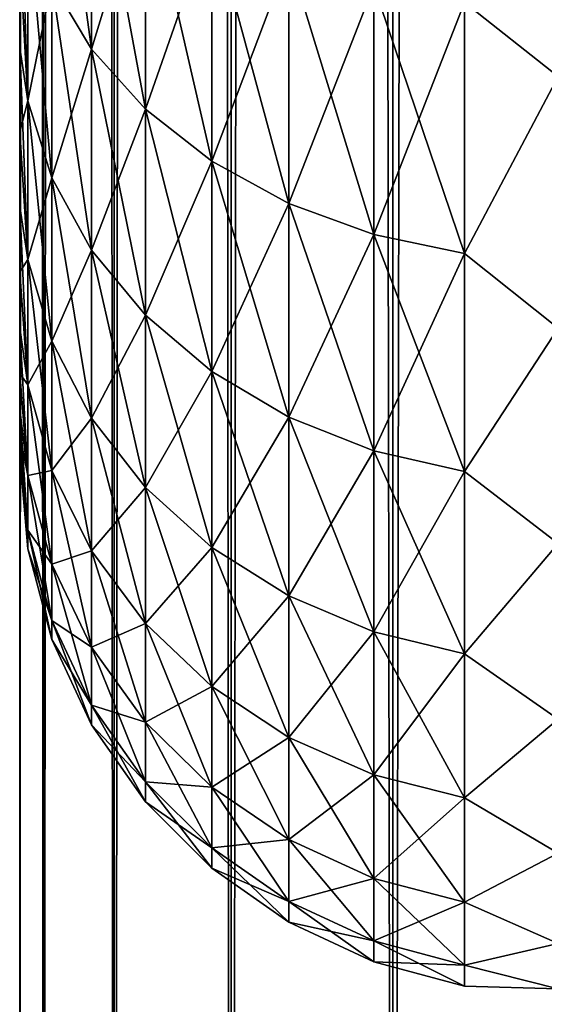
# Model space of a CAD drawing. Extents: x -265 to 265, y 0 to 427.
# Tile 12 of 256: x -265 to -263.05, y 9.96 to 13.62. Entities that reach past the tile are written whole.
import ezdxf

# ---------------------------------------------------------------- set-up
doc = ezdxf.new("R2010")
doc.units = 0
doc.header["$LTSCALE"] = 65.185185
for name, color, linetype in [('26', 7, 'CONTINUOUS'), ('30', 7, 'CONTINUOUS'), ('35', 7, 'CONTINUOUS'), ('36', 7, 'CONTINUOUS')]:
    doc.layers.add(name, color=color, linetype=linetype)

msp = doc.modelspace()

# ---------------------------------------------------------------- linework, layer by layer
at = {"layer": '26', "color": 7, "linetype": 'CONTINUOUS'}
for points in [[(-265, 13.5143, 32.9321), (-265, 13.8587, 33.4647), (-265, 13.5143, 22.0679), (-265, 13.5143, 32.9321)], [(-265, 13.5143, 22.0679), (-265, 13.8587, 33.4647), (-265, 13.8587, 21.5353), (-265, 13.5143, 22.0679)], [(-265, 13.2027, 32.3796), (-265, 13.5143, 32.9321), (-265, 13.2027, 22.6204), (-265, 13.2027, 32.3796)], [(-265, 13.2027, 22.6204), (-265, 13.5143, 32.9321), (-265, 13.5143, 22.0679), (-265, 13.2027, 22.6204)], [(-265, 12.9251, 31.8094), (-265, 13.2027, 32.3796), (-265, 12.9251, 23.1906), (-265, 12.9251, 31.8094)], [(-265, 12.9251, 23.1906), (-265, 13.2027, 32.3796), (-265, 13.2027, 22.6204), (-265, 12.9251, 23.1906)], [(-265, 12.6823, 31.2234), (-265, 12.9251, 31.8094), (-265, 12.6823, 23.7766), (-265, 12.6823, 31.2234)], [(-265, 12.6823, 23.7766), (-265, 12.9251, 31.8094), (-265, 12.9251, 23.1906), (-265, 12.6823, 23.7766)], [(-265, 12.4754, 30.6238), (-265, 12.6823, 31.2234), (-265, 12.4754, 24.3762), (-265, 12.4754, 30.6238)], [(-265, 12.4754, 24.3762), (-265, 12.6823, 31.2234), (-265, 12.6823, 23.7766), (-265, 12.4754, 24.3762)], [(-265, 12.3051, 30.0128), (-265, 12.4754, 30.6238), (-265, 12.3051, 24.9872), (-265, 12.3051, 30.0128)], [(-265, 12.3051, 24.9872), (-265, 12.4754, 30.6238), (-265, 12.4754, 24.3762), (-265, 12.3051, 24.9872)], [(-265, 12.172, 29.3927), (-265, 12.3051, 30.0128), (-265, 12.172, 25.6073), (-265, 12.172, 29.3927)], [(-265, 12.172, 25.6073), (-265, 12.3051, 30.0128), (-265, 12.3051, 24.9872), (-265, 12.172, 25.6073)], [(-265, 12.0766, 28.7656), (-265, 12.172, 29.3927), (-265, 12.0766, 26.2344), (-265, 12.0766, 28.7656)], [(-265, 12.0766, 26.2344), (-265, 12.172, 29.3927), (-265, 12.172, 25.6073), (-265, 12.0766, 26.2344)], [(-265, 12.0192, 28.134), (-265, 12.0766, 28.7656), (-265, 12.0192, 26.866), (-265, 12.0192, 28.134)], [(-265, 12.0192, 26.866), (-265, 12.0766, 28.7656), (-265, 12.0766, 26.2344), (-265, 12.0192, 26.866)], [(-265, 12, 27.5), (-265, 12.0192, 28.134), (-265, 12.0192, 26.866), (-265, 12, 27.5)]]:
    msp.add_3dface(points, dxfattribs=at)
at = {"layer": '30', "color": 7, "linetype": 'CONTINUOUS'}
for points in [[(-264.8801, 13.7575, 20.5281), (-264.8801, 14.5931, 19.5931), (-264.7329, 13.5101, 20.3308), (-264.8801, 13.7575, 20.5281)], [(-264.7329, 13.5101, 20.3308), (-264.8801, 14.5931, 19.5931), (-264.7329, 14.3693, 19.3693), (-264.7329, 13.5101, 20.3308)], [(-263, 14.4652, 17.9244), (-263, 13.4078, 18.922), (-263.3473, 13.6827, 18.6827), (-263, 14.4652, 17.9244)], [(-263, 13.4078, 36.078), (-263, 14.4652, 37.0756), (-263.3473, 13.6827, 36.3173), (-263, 13.4078, 36.078)], [(-264.7329, 14.3693, 35.6307), (-264.8801, 13.7575, 34.4719), (-264.7329, 13.5101, 34.6692), (-264.7329, 14.3693, 35.6307)], [(-264.7329, 14.3693, 35.6307), (-264.7329, 13.5101, 34.6692), (-264.533, 14.1671, 35.8329), (-264.7329, 14.3693, 35.6307)], [(-264.7329, 13.5101, 20.3308), (-264.7329, 14.3693, 19.3693), (-264.533, 13.2865, 20.1525), (-264.7329, 13.5101, 20.3308)], [(-264.533, 13.2865, 20.1525), (-264.7329, 14.3693, 19.3693), (-264.533, 14.1671, 19.1671), (-264.533, 13.2865, 20.1525)], [(-265, 13.8587, 21.5353), (-265, 14.2346, 21.0244), (-264.97, 13.3174, 21.7302), (-265, 13.8587, 21.5353)], [(-264.97, 13.3174, 21.7302), (-265, 14.2346, 21.0244), (-264.97, 14.0211, 20.7383), (-264.97, 13.3174, 21.7302)], [(-264.533, 14.1671, 35.8329), (-264.7329, 13.5101, 34.6692), (-264.533, 13.2865, 34.8475), (-264.533, 14.1671, 35.8329)], [(-264.533, 14.1671, 35.8329), (-264.533, 13.2865, 34.8475), (-264.2864, 13.9925, 36.0075), (-264.533, 14.1671, 35.8329)], [(-264.533, 13.2865, 20.1525), (-264.533, 14.1671, 19.1671), (-264.2864, 13.0935, 19.9985), (-264.533, 13.2865, 20.1525)], [(-264.2864, 13.0935, 19.9985), (-264.533, 14.1671, 19.1671), (-264.2864, 13.9925, 18.9925), (-264.2864, 13.0935, 19.9985)], [(-264.97, 14.0211, 34.2617), (-265, 13.8587, 33.4647), (-264.97, 13.3174, 33.2698), (-264.97, 14.0211, 34.2617)], [(-264.97, 14.0211, 34.2617), (-264.97, 13.3174, 33.2698), (-264.8801, 13.7575, 34.4719), (-264.97, 14.0211, 34.2617)], [(-264.97, 13.3174, 21.7302), (-264.97, 14.0211, 20.7383), (-264.8801, 13.0319, 21.5508), (-264.97, 13.3174, 21.7302)], [(-264.8801, 13.0319, 21.5508), (-264.97, 14.0211, 20.7383), (-264.8801, 13.7575, 20.5281), (-264.8801, 13.0319, 21.5508)], [(-264.2864, 13.9925, 36.0075), (-264.533, 13.2865, 34.8475), (-264.2864, 13.0935, 35.0015), (-264.2864, 13.9925, 36.0075)], [(-264.2864, 13.9925, 36.0075), (-264.2864, 13.0935, 35.0015), (-264.0006, 13.8509, 36.1491), (-264.2864, 13.9925, 36.0075)], [(-264.2864, 13.0935, 19.9985), (-264.2864, 13.9925, 18.9925), (-264.0006, 12.9369, 19.8737), (-264.2864, 13.0935, 19.9985)], [(-264.0006, 12.9369, 19.8737), (-264.2864, 13.9925, 18.9925), (-264.0006, 13.8509, 18.8509), (-264.0006, 12.9369, 19.8737)], [(-265, 13.8587, 33.4647), (-265, 13.5143, 32.9321), (-264.97, 13.3174, 33.2698), (-265, 13.8587, 33.4647)], [(-265, 13.5143, 22.0679), (-265, 13.8587, 21.5353), (-264.97, 13.3174, 21.7302), (-265, 13.5143, 22.0679)], [(-264.0006, 13.8509, 36.1491), (-264.2864, 13.0935, 35.0015), (-264.0006, 12.9369, 35.1263), (-264.0006, 13.8509, 36.1491)], [(-264.0006, 13.8509, 36.1491), (-264.0006, 12.9369, 35.1263), (-263.6844, 13.7465, 36.2535), (-264.0006, 13.8509, 36.1491)], [(-264.0006, 12.9369, 19.8737), (-264.0006, 13.8509, 18.8509), (-263.6844, 12.8215, 19.7817), (-264.0006, 12.9369, 19.8737)], [(-263.6844, 12.8215, 19.7817), (-264.0006, 13.8509, 18.8509), (-263.6844, 13.7465, 18.7465), (-263.6844, 12.8215, 19.7817)], [(-264.8801, 13.7575, 34.4719), (-264.97, 13.3174, 33.2698), (-264.8801, 13.0319, 33.4492), (-264.8801, 13.7575, 34.4719)], [(-264.8801, 13.7575, 34.4719), (-264.8801, 13.0319, 33.4492), (-264.7329, 13.5101, 34.6692), (-264.8801, 13.7575, 34.4719)], [(-264.8801, 13.0319, 21.5508), (-264.8801, 13.7575, 20.5281), (-264.7329, 12.764, 21.3824), (-264.8801, 13.0319, 21.5508)], [(-264.7329, 12.764, 21.3824), (-264.8801, 13.7575, 20.5281), (-264.7329, 13.5101, 20.3308), (-264.7329, 12.764, 21.3824)], [(-263.6844, 13.7465, 36.2535), (-264.0006, 12.9369, 35.1263), (-263.6844, 12.8215, 35.2183), (-263.6844, 13.7465, 36.2535)], [(-263.6844, 13.7465, 36.2535), (-263.6844, 12.8215, 35.2183), (-263.3473, 13.6827, 36.3173), (-263.6844, 13.7465, 36.2535)], [(-263.6844, 12.8215, 19.7817), (-263.6844, 13.7465, 18.7465), (-263.3473, 12.7509, 19.7253), (-263.6844, 12.8215, 19.7817)], [(-263.3473, 12.7509, 19.7253), (-263.6844, 13.7465, 18.7465), (-263.3473, 13.6827, 18.6827), (-263.3473, 12.7509, 19.7253)], [(-263.3473, 13.6827, 36.3173), (-263.6844, 12.8215, 35.2183), (-263.3473, 12.7509, 35.2747), (-263.3473, 13.6827, 36.3173)], [(-263, 13.4078, 18.922), (-263.3473, 12.7509, 19.7253), (-263.3473, 13.6827, 18.6827), (-263, 13.4078, 18.922)], [(-263, 13.4078, 36.078), (-263.3473, 13.6827, 36.3173), (-263.3473, 12.7509, 35.2747), (-263, 13.4078, 36.078)], [(-265, 13.5143, 32.9321), (-265, 13.2027, 32.3796), (-264.97, 13.3174, 33.2698), (-265, 13.5143, 32.9321)], [(-265, 13.2027, 22.6204), (-265, 13.5143, 22.0679), (-264.97, 12.7291, 22.7946), (-265, 13.2027, 22.6204)], [(-264.97, 12.7291, 22.7946), (-265, 13.5143, 22.0679), (-264.97, 13.3174, 21.7302), (-264.97, 12.7291, 22.7946)], [(-264.7329, 13.5101, 34.6692), (-264.8801, 13.0319, 33.4492), (-264.7329, 12.764, 33.6176), (-264.7329, 13.5101, 34.6692)], [(-264.7329, 13.5101, 34.6692), (-264.7329, 12.764, 33.6176), (-264.533, 13.2865, 34.8475), (-264.7329, 13.5101, 34.6692)], [(-264.7329, 12.764, 21.3824), (-264.7329, 13.5101, 20.3308), (-264.533, 12.5218, 21.2303), (-264.7329, 12.764, 21.3824)], [(-264.533, 12.5218, 21.2303), (-264.7329, 13.5101, 20.3308), (-264.533, 13.2865, 20.1525), (-264.533, 12.5218, 21.2303)], [(-263, 13.4078, 18.922), (-263, 12.4735, 20.0355), (-263.3473, 12.7509, 19.7253), (-263, 13.4078, 18.922)], [(-263, 12.4735, 34.9645), (-263, 13.4078, 36.078), (-263.3473, 12.7509, 35.2747), (-263, 12.4735, 34.9645)], [(-264.97, 13.3174, 33.2698), (-265, 13.2027, 32.3796), (-264.97, 12.7291, 32.2054), (-264.97, 13.3174, 33.2698)], [(-264.97, 13.3174, 33.2698), (-264.97, 12.7291, 32.2054), (-264.8801, 13.0319, 33.4492), (-264.97, 13.3174, 33.2698)], [(-264.97, 12.7291, 22.7946), (-264.97, 13.3174, 21.7302), (-264.8801, 12.4253, 22.6483), (-264.97, 12.7291, 22.7946)], [(-264.8801, 12.4253, 22.6483), (-264.97, 13.3174, 21.7302), (-264.8801, 13.0319, 21.5508), (-264.8801, 12.4253, 22.6483)], [(-264.533, 13.2865, 34.8475), (-264.7329, 12.764, 33.6176), (-264.533, 12.5218, 33.7697), (-264.533, 13.2865, 34.8475)], [(-264.533, 13.2865, 34.8475), (-264.533, 12.5218, 33.7697), (-264.2864, 13.0935, 35.0015), (-264.533, 13.2865, 34.8475)], [(-264.533, 12.5218, 21.2303), (-264.533, 13.2865, 20.1525), (-264.2864, 12.3127, 21.0989), (-264.533, 12.5218, 21.2303)], [(-264.2864, 12.3127, 21.0989), (-264.533, 13.2865, 20.1525), (-264.2864, 13.0935, 19.9985), (-264.2864, 12.3127, 21.0989)], [(-265, 13.2027, 32.3796), (-265, 12.9251, 31.8094), (-264.97, 12.7291, 32.2054), (-265, 13.2027, 32.3796)], [(-265, 12.9251, 23.1906), (-265, 13.2027, 22.6204), (-264.97, 12.7291, 22.7946), (-265, 12.9251, 23.1906)], [(-264.2864, 13.0935, 35.0015), (-264.533, 12.5218, 33.7697), (-264.2864, 12.3127, 33.9011), (-264.2864, 13.0935, 35.0015)], [(-264.2864, 13.0935, 35.0015), (-264.2864, 12.3127, 33.9011), (-264.0006, 12.9369, 35.1263), (-264.2864, 13.0935, 35.0015)], [(-264.2864, 12.3127, 21.0989), (-264.2864, 13.0935, 19.9985), (-264.0006, 12.1431, 20.9923), (-264.2864, 12.3127, 21.0989)], [(-264.0006, 12.1431, 20.9923), (-264.2864, 13.0935, 19.9985), (-264.0006, 12.9369, 19.8737), (-264.0006, 12.1431, 20.9923)], [(-264.8801, 13.0319, 33.4492), (-264.97, 12.7291, 32.2054), (-264.8801, 12.4253, 32.3517), (-264.8801, 13.0319, 33.4492)], [(-264.8801, 13.0319, 33.4492), (-264.8801, 12.4253, 32.3517), (-264.7329, 12.764, 33.6176), (-264.8801, 13.0319, 33.4492)], [(-264.8801, 12.4253, 22.6483), (-264.8801, 13.0319, 21.5508), (-264.7329, 12.1402, 22.511), (-264.8801, 12.4253, 22.6483)], [(-264.7329, 12.1402, 22.511), (-264.8801, 13.0319, 21.5508), (-264.7329, 12.764, 21.3824), (-264.7329, 12.1402, 22.511)], [(-265, 12.9251, 31.8094), (-265, 12.6823, 31.2234), (-264.97, 12.7291, 32.2054), (-265, 12.9251, 31.8094)], [(-265, 12.6823, 23.7766), (-265, 12.9251, 23.1906), (-264.97, 12.2637, 23.9182), (-265, 12.6823, 23.7766)], [(-264.97, 12.2637, 23.9182), (-265, 12.9251, 23.1906), (-264.97, 12.7291, 22.7946), (-264.97, 12.2637, 23.9182)], [(-264.0006, 12.9369, 35.1263), (-264.2864, 12.3127, 33.9011), (-264.0006, 12.1431, 34.0077), (-264.0006, 12.9369, 35.1263)], [(-264.0006, 12.9369, 35.1263), (-264.0006, 12.1431, 34.0077), (-263.6844, 12.8215, 35.2183), (-264.0006, 12.9369, 35.1263)], [(-264.0006, 12.1431, 20.9923), (-264.0006, 12.9369, 19.8737), (-263.6844, 12.0182, 20.9138), (-264.0006, 12.1431, 20.9923)], [(-263.6844, 12.0182, 20.9138), (-264.0006, 12.9369, 19.8737), (-263.6844, 12.8215, 19.7817), (-263.6844, 12.0182, 20.9138)], [(-263.6844, 12.8215, 35.2183), (-264.0006, 12.1431, 34.0077), (-263.6844, 12.0182, 34.0862), (-263.6844, 12.8215, 35.2183)], [(-263.6844, 12.8215, 35.2183), (-263.6844, 12.0182, 34.0862), (-263.3473, 12.7509, 35.2747), (-263.6844, 12.8215, 35.2183)], [(-263.6844, 12.0182, 20.9138), (-263.6844, 12.8215, 19.7817), (-263.3473, 11.9417, 20.8658), (-263.6844, 12.0182, 20.9138)], [(-263.3473, 11.9417, 20.8658), (-263.6844, 12.8215, 19.7817), (-263.3473, 12.7509, 19.7253), (-263.3473, 11.9417, 20.8658)], [(-264.7329, 12.764, 33.6176), (-264.8801, 12.4253, 32.3517), (-264.7329, 12.1402, 32.489), (-264.7329, 12.764, 33.6176)], [(-264.7329, 12.764, 33.6176), (-264.7329, 12.1402, 32.489), (-264.533, 12.5218, 33.7697), (-264.7329, 12.764, 33.6176)], [(-264.7329, 12.1402, 22.511), (-264.7329, 12.764, 21.3824), (-264.533, 11.8825, 22.3869), (-264.7329, 12.1402, 22.511)], [(-264.533, 11.8825, 22.3869), (-264.7329, 12.764, 21.3824), (-264.533, 12.5218, 21.2303), (-264.533, 11.8825, 22.3869)], [(-264.97, 12.7291, 32.2054), (-265, 12.6823, 31.2234), (-264.97, 12.2637, 31.0818), (-264.97, 12.7291, 32.2054)], [(-264.97, 12.7291, 32.2054), (-264.97, 12.2637, 31.0818), (-264.8801, 12.4253, 32.3517), (-264.97, 12.7291, 32.2054)], [(-264.97, 12.2637, 23.9182), (-264.97, 12.7291, 22.7946), (-264.8801, 11.9454, 23.8068), (-264.97, 12.2637, 23.9182)], [(-264.8801, 11.9454, 23.8068), (-264.97, 12.7291, 22.7946), (-264.8801, 12.4253, 22.6483), (-264.8801, 11.9454, 23.8068)], [(-263.3473, 12.7509, 35.2747), (-263.6844, 12.0182, 34.0862), (-263.3473, 11.9417, 34.1342), (-263.3473, 12.7509, 35.2747)], [(-263, 12.4735, 20.0355), (-263.3473, 11.9417, 20.8658), (-263.3473, 12.7509, 19.7253), (-263, 12.4735, 20.0355)], [(-263, 12.4735, 34.9645), (-263.3473, 12.7509, 35.2747), (-263.3473, 11.9417, 34.1342), (-263, 12.4735, 34.9645)], [(-265, 12.6823, 31.2234), (-265, 12.4754, 30.6238), (-264.97, 12.2637, 31.0818), (-265, 12.6823, 31.2234)], [(-265, 12.4754, 24.3762), (-265, 12.6823, 23.7766), (-264.97, 12.2637, 23.9182), (-265, 12.4754, 24.3762)], [(-264.533, 12.5218, 33.7697), (-264.7329, 12.1402, 32.489), (-264.533, 11.8825, 32.6131), (-264.533, 12.5218, 33.7697)], [(-264.533, 12.5218, 33.7697), (-264.533, 11.8825, 32.6131), (-264.2864, 12.3127, 33.9011), (-264.533, 12.5218, 33.7697)], [(-264.533, 11.8825, 22.3869), (-264.533, 12.5218, 21.2303), (-264.2864, 11.6601, 22.2798), (-264.533, 11.8825, 22.3869)], [(-264.2864, 11.6601, 22.2798), (-264.533, 12.5218, 21.2303), (-264.2864, 12.3127, 21.0989), (-264.2864, 11.6601, 22.2798)], [(-265, 12.4754, 30.6238), (-265, 12.3051, 30.0128), (-264.97, 12.2637, 31.0818), (-265, 12.4754, 30.6238)], [(-265, 12.3051, 24.9872), (-265, 12.4754, 24.3762), (-264.97, 11.927, 25.0868), (-265, 12.3051, 24.9872)], [(-264.97, 11.927, 25.0868), (-265, 12.4754, 24.3762), (-264.97, 12.2637, 23.9182), (-264.97, 11.927, 25.0868)], [(-263, 12.4735, 20.0355), (-263, 11.6747, 21.25), (-263.3473, 11.9417, 20.8658), (-263, 12.4735, 20.0355)], [(-263, 11.6747, 33.75), (-263, 12.4735, 34.9645), (-263.3473, 11.9417, 34.1342), (-263, 11.6747, 33.75)], [(-264.8801, 12.4253, 32.3517), (-264.97, 12.2637, 31.0818), (-264.8801, 11.9454, 31.1932), (-264.8801, 12.4253, 32.3517)], [(-264.8801, 12.4253, 32.3517), (-264.8801, 11.9454, 31.1932), (-264.7329, 12.1402, 32.489), (-264.8801, 12.4253, 32.3517)], [(-264.8801, 11.9454, 23.8068), (-264.8801, 12.4253, 22.6483), (-264.7329, 11.6468, 23.7023), (-264.8801, 11.9454, 23.8068)], [(-264.7329, 11.6468, 23.7023), (-264.8801, 12.4253, 22.6483), (-264.7329, 12.1402, 22.511), (-264.7329, 11.6468, 23.7023)], [(-265, 12.3051, 30.0128), (-265, 12.172, 29.3927), (-264.97, 11.927, 29.9132), (-265, 12.3051, 30.0128)], [(-264.97, 12.2637, 31.0818), (-265, 12.3051, 30.0128), (-264.97, 11.927, 29.9132), (-264.97, 12.2637, 31.0818)], [(-265, 12.172, 25.6073), (-265, 12.3051, 24.9872), (-264.97, 11.927, 25.0868), (-265, 12.172, 25.6073)], [(-264.2864, 12.3127, 33.9011), (-264.533, 11.8825, 32.6131), (-264.2864, 11.6601, 32.7202), (-264.2864, 12.3127, 33.9011)], [(-264.2864, 12.3127, 33.9011), (-264.2864, 11.6601, 32.7202), (-264.0006, 12.1431, 34.0077), (-264.2864, 12.3127, 33.9011)], [(-264.2864, 11.6601, 22.2798), (-264.2864, 12.3127, 21.0989), (-264.0006, 11.4796, 22.1929), (-264.2864, 11.6601, 22.2798)], [(-264.0006, 11.4796, 22.1929), (-264.2864, 12.3127, 21.0989), (-264.0006, 12.1431, 20.9923), (-264.0006, 11.4796, 22.1929)], [(-264.97, 12.2637, 31.0818), (-264.97, 11.927, 29.9132), (-264.8801, 11.9454, 31.1932), (-264.97, 12.2637, 31.0818)], [(-264.97, 11.927, 25.0868), (-264.97, 12.2637, 23.9182), (-264.8801, 11.5983, 25.0118), (-264.97, 11.927, 25.0868)], [(-264.8801, 11.5983, 25.0118), (-264.97, 12.2637, 23.9182), (-264.8801, 11.9454, 23.8068), (-264.8801, 11.5983, 25.0118)], [(-265, 12.172, 29.3927), (-265, 12.0766, 28.7656), (-264.97, 11.927, 29.9132), (-265, 12.172, 29.3927)], [(-265, 12.0766, 26.2344), (-265, 12.172, 25.6073), (-264.97, 11.7233, 26.2858), (-265, 12.0766, 26.2344)], [(-264.97, 11.7233, 26.2858), (-265, 12.172, 25.6073), (-264.97, 11.927, 25.0868), (-264.97, 11.7233, 26.2858)], [(-264.7329, 12.1402, 32.489), (-264.8801, 11.9454, 31.1932), (-264.7329, 11.6468, 31.2977), (-264.7329, 12.1402, 32.489)], [(-264.7329, 12.1402, 32.489), (-264.7329, 11.6468, 31.2977), (-264.533, 11.8825, 32.6131), (-264.7329, 12.1402, 32.489)], [(-264.7329, 11.6468, 23.7023), (-264.7329, 12.1402, 22.511), (-264.533, 11.3768, 23.6078), (-264.7329, 11.6468, 23.7023)], [(-264.533, 11.3768, 23.6078), (-264.7329, 12.1402, 22.511), (-264.533, 11.8825, 22.3869), (-264.533, 11.3768, 23.6078)], [(-264.0006, 12.1431, 34.0077), (-264.2864, 11.6601, 32.7202), (-264.0006, 11.4796, 32.8071), (-264.0006, 12.1431, 34.0077)], [(-264.0006, 12.1431, 34.0077), (-264.0006, 11.4796, 32.8071), (-263.6844, 12.0182, 34.0862), (-264.0006, 12.1431, 34.0077)], [(-264.0006, 11.4796, 22.1929), (-264.0006, 12.1431, 20.9923), (-263.6844, 11.3467, 22.1288), (-264.0006, 11.4796, 22.1929)], [(-263.6844, 11.3467, 22.1288), (-264.0006, 12.1431, 20.9923), (-263.6844, 12.0182, 20.9138), (-263.6844, 11.3467, 22.1288)], [(-265, 12.0766, 28.7656), (-265, 12.0192, 28.134), (-264.97, 11.7233, 28.7142), (-265, 12.0766, 28.7656)], [(-264.97, 11.927, 29.9132), (-265, 12.0766, 28.7656), (-264.97, 11.7233, 28.7142), (-264.97, 11.927, 29.9132)], [(-265, 12.0192, 26.866), (-265, 12.0766, 26.2344), (-264.97, 11.7233, 26.2858), (-265, 12.0192, 26.866)], [(-265, 12.0192, 28.134), (-265, 12, 27.5), (-264.97, 11.7233, 28.7142), (-265, 12.0192, 28.134)], [(-265, 12, 27.5), (-265, 12.0192, 26.866), (-264.97, 11.6551, 27.5), (-265, 12, 27.5)], [(-264.97, 11.6551, 27.5), (-265, 12.0192, 26.866), (-264.97, 11.7233, 26.2858), (-264.97, 11.6551, 27.5)], [(-264.97, 11.7233, 28.7142), (-265, 12, 27.5), (-264.97, 11.6551, 27.5), (-264.97, 11.7233, 28.7142)], [(-263.6844, 12.0182, 34.0862), (-264.0006, 11.4796, 32.8071), (-263.6844, 11.3467, 32.8712), (-263.6844, 12.0182, 34.0862)], [(-263.6844, 12.0182, 34.0862), (-263.6844, 11.3467, 32.8712), (-263.3473, 11.9417, 34.1342), (-263.6844, 12.0182, 34.0862)], [(-263.6844, 11.3467, 22.1288), (-263.6844, 12.0182, 20.9138), (-263.3473, 11.2653, 22.0896), (-263.6844, 11.3467, 22.1288)], [(-263.3473, 11.2653, 22.0896), (-263.6844, 12.0182, 20.9138), (-263.3473, 11.9417, 20.8658), (-263.3473, 11.2653, 22.0896)], [(-264.8801, 11.9454, 31.1932), (-264.97, 11.927, 29.9132), (-264.8801, 11.5983, 29.9882), (-264.8801, 11.9454, 31.1932)], [(-264.97, 11.927, 29.9132), (-264.97, 11.7233, 28.7142), (-264.8801, 11.5983, 29.9882), (-264.97, 11.927, 29.9132)], [(-264.97, 11.7233, 26.2858), (-264.97, 11.927, 25.0868), (-264.8801, 11.3882, 26.248), (-264.97, 11.7233, 26.2858)], [(-264.8801, 11.3882, 26.248), (-264.97, 11.927, 25.0868), (-264.8801, 11.5983, 25.0118), (-264.8801, 11.3882, 26.248)], [(-264.8801, 11.9454, 31.1932), (-264.8801, 11.5983, 29.9882), (-264.7329, 11.6468, 31.2977), (-264.8801, 11.9454, 31.1932)], [(-264.8801, 11.5983, 25.0118), (-264.8801, 11.9454, 23.8068), (-264.7329, 11.2898, 24.9413), (-264.8801, 11.5983, 25.0118)], [(-264.7329, 11.2898, 24.9413), (-264.8801, 11.9454, 23.8068), (-264.7329, 11.6468, 23.7023), (-264.7329, 11.2898, 24.9413)], [(-263.3473, 11.9417, 34.1342), (-263.6844, 11.3467, 32.8712), (-263.3473, 11.2653, 32.9104), (-263.3473, 11.9417, 34.1342)], [(-263, 11.6747, 21.25), (-263.3473, 11.2653, 22.0896), (-263.3473, 11.9417, 20.8658), (-263, 11.6747, 21.25)], [(-263, 11.6747, 33.75), (-263.3473, 11.9417, 34.1342), (-263.3473, 11.2653, 32.9104), (-263, 11.6747, 33.75)], [(-264.533, 11.8825, 32.6131), (-264.7329, 11.6468, 31.2977), (-264.533, 11.3768, 31.3922), (-264.533, 11.8825, 32.6131)], [(-264.533, 11.8825, 32.6131), (-264.533, 11.3768, 31.3922), (-264.2864, 11.6601, 32.7202), (-264.533, 11.8825, 32.6131)], [(-264.533, 11.3768, 23.6078), (-264.533, 11.8825, 22.3869), (-264.2864, 11.1437, 23.5263), (-264.533, 11.3768, 23.6078)], [(-264.2864, 11.1437, 23.5263), (-264.533, 11.8825, 22.3869), (-264.2864, 11.6601, 22.2798), (-264.2864, 11.1437, 23.5263)], [(-264.97, 11.7233, 28.7142), (-264.97, 11.6551, 27.5), (-264.8801, 11.3882, 28.752), (-264.97, 11.7233, 28.7142)], [(-264.8801, 11.5983, 29.9882), (-264.97, 11.7233, 28.7142), (-264.8801, 11.3882, 28.752), (-264.8801, 11.5983, 29.9882)], [(-264.97, 11.6551, 27.5), (-264.97, 11.7233, 26.2858), (-264.8801, 11.3179, 27.5), (-264.97, 11.6551, 27.5)], [(-264.8801, 11.3179, 27.5), (-264.97, 11.7233, 26.2858), (-264.8801, 11.3882, 26.248), (-264.8801, 11.3179, 27.5)], [(-263, 11.6747, 21.25), (-263, 11.0223, 22.549), (-263.3473, 11.2653, 22.0896), (-263, 11.6747, 21.25)], [(-263, 11.0223, 32.451), (-263, 11.6747, 33.75), (-263.3473, 11.2653, 32.9104), (-263, 11.0223, 32.451)], [(-264.8801, 11.3882, 28.752), (-264.97, 11.6551, 27.5), (-264.8801, 11.3179, 27.5), (-264.8801, 11.3882, 28.752)], [(-264.7329, 11.6468, 31.2977), (-264.8801, 11.5983, 29.9882), (-264.7329, 11.2898, 30.0587), (-264.7329, 11.6468, 31.2977)], [(-264.7329, 11.6468, 31.2977), (-264.7329, 11.2898, 30.0587), (-264.533, 11.3768, 31.3922), (-264.7329, 11.6468, 31.2977)], [(-264.7329, 11.2898, 24.9413), (-264.7329, 11.6468, 23.7023), (-264.533, 11.011, 24.8777), (-264.7329, 11.2898, 24.9413)], [(-264.533, 11.011, 24.8777), (-264.7329, 11.6468, 23.7023), (-264.533, 11.3768, 23.6078), (-264.533, 11.011, 24.8777)], [(-264.2864, 11.6601, 32.7202), (-264.533, 11.3768, 31.3922), (-264.2864, 11.1437, 31.4737), (-264.2864, 11.6601, 32.7202)], [(-264.2864, 11.6601, 32.7202), (-264.2864, 11.1437, 31.4737), (-264.0006, 11.4796, 32.8071), (-264.2864, 11.6601, 32.7202)], [(-264.2864, 11.1437, 23.5263), (-264.2864, 11.6601, 22.2798), (-264.0006, 10.9547, 23.4601), (-264.2864, 11.1437, 23.5263)], [(-264.0006, 10.9547, 23.4601), (-264.2864, 11.6601, 22.2798), (-264.0006, 11.4796, 22.1929), (-264.0006, 10.9547, 23.4601)], [(-264.8801, 11.5983, 29.9882), (-264.8801, 11.3882, 28.752), (-264.7329, 11.2898, 30.0587), (-264.8801, 11.5983, 29.9882)], [(-264.8801, 11.3882, 26.248), (-264.8801, 11.5983, 25.0118), (-264.7329, 11.0738, 26.2126), (-264.8801, 11.3882, 26.248)], [(-264.7329, 11.0738, 26.2126), (-264.8801, 11.5983, 25.0118), (-264.7329, 11.2898, 24.9413), (-264.7329, 11.0738, 26.2126)], [(-264.0006, 11.4796, 32.8071), (-264.2864, 11.1437, 31.4737), (-264.0006, 10.9547, 31.5399), (-264.0006, 11.4796, 32.8071)], [(-264.0006, 11.4796, 32.8071), (-264.0006, 10.9547, 31.5399), (-263.6844, 11.3467, 32.8712), (-264.0006, 11.4796, 32.8071)], [(-264.0006, 10.9547, 23.4601), (-264.0006, 11.4796, 22.1929), (-263.6844, 10.8154, 23.4114), (-264.0006, 10.9547, 23.4601)], [(-263.6844, 10.8154, 23.4114), (-264.0006, 11.4796, 22.1929), (-263.6844, 11.3467, 22.1288), (-263.6844, 10.8154, 23.4114)], [(-264.8801, 11.3882, 28.752), (-264.8801, 11.3179, 27.5), (-264.7329, 11.0738, 28.7874), (-264.8801, 11.3882, 28.752)], [(-264.7329, 11.2898, 30.0587), (-264.8801, 11.3882, 28.752), (-264.7329, 11.0738, 28.7874), (-264.7329, 11.2898, 30.0587)], [(-264.8801, 11.3179, 27.5), (-264.8801, 11.3882, 26.248), (-264.7329, 11.0015, 27.5), (-264.8801, 11.3179, 27.5)], [(-264.7329, 11.0015, 27.5), (-264.8801, 11.3882, 26.248), (-264.7329, 11.0738, 26.2126), (-264.7329, 11.0015, 27.5)], [(-264.533, 11.3768, 31.3922), (-264.7329, 11.2898, 30.0587), (-264.533, 11.011, 30.1223), (-264.533, 11.3768, 31.3922)], [(-264.533, 11.3768, 31.3922), (-264.533, 11.011, 30.1223), (-264.2864, 11.1437, 31.4737), (-264.533, 11.3768, 31.3922)], [(-264.533, 11.011, 24.8777), (-264.533, 11.3768, 23.6078), (-264.2864, 10.7702, 24.8228), (-264.533, 11.011, 24.8777)], [(-264.2864, 10.7702, 24.8228), (-264.533, 11.3768, 23.6078), (-264.2864, 11.1437, 23.5263), (-264.2864, 10.7702, 24.8228)], [(-263.6844, 11.3467, 32.8712), (-264.0006, 10.9547, 31.5399), (-263.6844, 10.8154, 31.5886), (-263.6844, 11.3467, 32.8712)], [(-263.6844, 11.3467, 32.8712), (-263.6844, 10.8154, 31.5886), (-263.3473, 11.2653, 32.9104), (-263.6844, 11.3467, 32.8712)], [(-263.6844, 10.8154, 23.4114), (-263.6844, 11.3467, 22.1288), (-263.3473, 10.7301, 23.3815), (-263.6844, 10.8154, 23.4114)], [(-263.3473, 10.7301, 23.3815), (-263.6844, 11.3467, 22.1288), (-263.3473, 11.2653, 22.0896), (-263.3473, 10.7301, 23.3815)], [(-264.7329, 11.0738, 28.7874), (-264.8801, 11.3179, 27.5), (-264.7329, 11.0015, 27.5), (-264.7329, 11.0738, 28.7874)], [(-264.7329, 11.2898, 30.0587), (-264.7329, 11.0738, 28.7874), (-264.533, 11.011, 30.1223), (-264.7329, 11.2898, 30.0587)], [(-264.7329, 11.0738, 26.2126), (-264.7329, 11.2898, 24.9413), (-264.533, 10.7896, 26.1806), (-264.7329, 11.0738, 26.2126)], [(-264.533, 10.7896, 26.1806), (-264.7329, 11.2898, 24.9413), (-264.533, 11.011, 24.8777), (-264.533, 10.7896, 26.1806)], [(-263.3473, 11.2653, 32.9104), (-263.6844, 10.8154, 31.5886), (-263.3473, 10.7301, 31.6185), (-263.3473, 11.2653, 32.9104)], [(-263, 11.0223, 22.549), (-263.3473, 10.7301, 23.3815), (-263.3473, 11.2653, 22.0896), (-263, 11.0223, 22.549)], [(-263, 11.0223, 32.451), (-263.3473, 11.2653, 32.9104), (-263.3473, 10.7301, 31.6185), (-263, 11.0223, 32.451)], [(-264.2864, 11.1437, 31.4737), (-264.533, 11.011, 30.1223), (-264.2864, 10.7702, 30.1772), (-264.2864, 11.1437, 31.4737)], [(-264.2864, 11.1437, 31.4737), (-264.2864, 10.7702, 30.1772), (-264.0006, 10.9547, 31.5399), (-264.2864, 11.1437, 31.4737)], [(-264.2864, 10.7702, 24.8228), (-264.2864, 11.1437, 23.5263), (-264.0006, 10.575, 24.7782), (-264.2864, 10.7702, 24.8228)], [(-264.0006, 10.575, 24.7782), (-264.2864, 11.1437, 23.5263), (-264.0006, 10.9547, 23.4601), (-264.0006, 10.575, 24.7782)], [(-264.7329, 11.0738, 28.7874), (-264.7329, 11.0015, 27.5), (-264.533, 10.7896, 28.8194), (-264.7329, 11.0738, 28.7874)], [(-264.533, 11.011, 30.1223), (-264.7329, 11.0738, 28.7874), (-264.533, 10.7896, 28.8194), (-264.533, 11.011, 30.1223)], [(-264.7329, 11.0015, 27.5), (-264.7329, 11.0738, 26.2126), (-264.533, 10.7155, 27.5), (-264.7329, 11.0015, 27.5)], [(-264.533, 10.7155, 27.5), (-264.7329, 11.0738, 26.2126), (-264.533, 10.7896, 26.1806), (-264.533, 10.7155, 27.5)], [(-264.533, 11.011, 30.1223), (-264.533, 10.7896, 28.8194), (-264.2864, 10.7702, 30.1772), (-264.533, 11.011, 30.1223)], [(-264.533, 10.7896, 26.1806), (-264.533, 11.011, 24.8777), (-264.2864, 10.5442, 26.1529), (-264.533, 10.7896, 26.1806)], [(-264.2864, 10.5442, 26.1529), (-264.533, 11.011, 24.8777), (-264.2864, 10.7702, 24.8228), (-264.2864, 10.5442, 26.1529)], [(-263, 11.0223, 22.549), (-263, 10.5251, 23.915), (-263.3473, 10.7301, 23.3815), (-263, 11.0223, 22.549)], [(-263, 10.5251, 31.085), (-263, 11.0223, 32.451), (-263.3473, 10.7301, 31.6185), (-263, 10.5251, 31.085)], [(-264.533, 10.7896, 28.8194), (-264.7329, 11.0015, 27.5), (-264.533, 10.7155, 27.5), (-264.533, 10.7896, 28.8194)], [(-264.0006, 10.9547, 31.5399), (-264.2864, 10.7702, 30.1772), (-264.0006, 10.575, 30.2218), (-264.0006, 10.9547, 31.5399)], [(-264.0006, 10.9547, 31.5399), (-264.0006, 10.575, 30.2218), (-263.6844, 10.8154, 31.5886), (-264.0006, 10.9547, 31.5399)], [(-264.0006, 10.575, 24.7782), (-264.0006, 10.9547, 23.4601), (-263.6844, 10.4311, 24.7454), (-264.0006, 10.575, 24.7782)], [(-263.6844, 10.4311, 24.7454), (-264.0006, 10.9547, 23.4601), (-263.6844, 10.8154, 23.4114), (-263.6844, 10.4311, 24.7454)], [(-264.533, 10.7896, 28.8194), (-264.533, 10.7155, 27.5), (-264.2864, 10.5442, 28.8471), (-264.533, 10.7896, 28.8194)], [(-264.2864, 10.7702, 30.1772), (-264.533, 10.7896, 28.8194), (-264.2864, 10.5442, 28.8471), (-264.2864, 10.7702, 30.1772)], [(-264.533, 10.7155, 27.5), (-264.533, 10.7896, 26.1806), (-264.2864, 10.4686, 27.5), (-264.533, 10.7155, 27.5)], [(-264.2864, 10.4686, 27.5), (-264.533, 10.7896, 26.1806), (-264.2864, 10.5442, 26.1529), (-264.2864, 10.4686, 27.5)], [(-263.6844, 10.8154, 31.5886), (-264.0006, 10.575, 30.2218), (-263.6844, 10.4311, 30.2546), (-263.6844, 10.8154, 31.5886)], [(-263.6844, 10.8154, 31.5886), (-263.6844, 10.4311, 30.2546), (-263.3473, 10.7301, 31.6185), (-263.6844, 10.8154, 31.5886)], [(-263.6844, 10.4311, 24.7454), (-263.6844, 10.8154, 23.4114), (-263.3473, 10.343, 24.7252), (-263.6844, 10.4311, 24.7454)], [(-263.3473, 10.343, 24.7252), (-263.6844, 10.8154, 23.4114), (-263.3473, 10.7301, 23.3815), (-263.3473, 10.343, 24.7252)], [(-264.2864, 10.7702, 30.1772), (-264.2864, 10.5442, 28.8471), (-264.0006, 10.575, 30.2218), (-264.2864, 10.7702, 30.1772)], [(-264.2864, 10.5442, 26.1529), (-264.2864, 10.7702, 24.8228), (-264.0006, 10.3452, 26.1305), (-264.2864, 10.5442, 26.1529)], [(-264.0006, 10.3452, 26.1305), (-264.2864, 10.7702, 24.8228), (-264.0006, 10.575, 24.7782), (-264.0006, 10.3452, 26.1305)], [(-264.2864, 10.5442, 28.8471), (-264.533, 10.7155, 27.5), (-264.2864, 10.4686, 27.5), (-264.2864, 10.5442, 28.8471)], [(-263.3473, 10.7301, 31.6185), (-263.6844, 10.4311, 30.2546), (-263.3473, 10.343, 30.2748), (-263.3473, 10.7301, 31.6185)], [(-263, 10.5251, 23.915), (-263.3473, 10.343, 24.7252), (-263.3473, 10.7301, 23.3815), (-263, 10.5251, 23.915)], [(-263, 10.5251, 31.085), (-263.3473, 10.7301, 31.6185), (-263.3473, 10.343, 30.2748), (-263, 10.5251, 31.085)], [(-264.0006, 10.575, 30.2218), (-264.2864, 10.5442, 28.8471), (-264.0006, 10.3452, 28.8695), (-264.0006, 10.575, 30.2218)], [(-264.0006, 10.575, 30.2218), (-264.0006, 10.3452, 28.8695), (-263.6844, 10.4311, 30.2546), (-264.0006, 10.575, 30.2218)], [(-264.0006, 10.3452, 26.1305), (-264.0006, 10.575, 24.7782), (-263.6844, 10.1986, 26.114), (-264.0006, 10.3452, 26.1305)], [(-263.6844, 10.1986, 26.114), (-264.0006, 10.575, 24.7782), (-263.6844, 10.4311, 24.7454), (-263.6844, 10.1986, 26.114)], [(-264.2864, 10.5442, 28.8471), (-264.2864, 10.4686, 27.5), (-264.0006, 10.3452, 28.8695), (-264.2864, 10.5442, 28.8471)], [(-264.2864, 10.4686, 27.5), (-264.2864, 10.5442, 26.1529), (-264.0006, 10.2683, 27.5), (-264.2864, 10.4686, 27.5)], [(-264.0006, 10.2683, 27.5), (-264.2864, 10.5442, 26.1529), (-264.0006, 10.3452, 26.1305), (-264.0006, 10.2683, 27.5)], [(-263, 10.5251, 23.915), (-263, 10.1899, 25.3294), (-263.3473, 10.343, 24.7252), (-263, 10.5251, 23.915)], [(-263, 10.1899, 29.6706), (-263, 10.5251, 31.085), (-263.3473, 10.343, 30.2748), (-263, 10.1899, 29.6706)], [(-264.0006, 10.3452, 28.8695), (-264.2864, 10.4686, 27.5), (-264.0006, 10.2683, 27.5), (-264.0006, 10.3452, 28.8695)], [(-263.6844, 10.4311, 30.2546), (-264.0006, 10.3452, 28.8695), (-263.6844, 10.1986, 28.886), (-263.6844, 10.4311, 30.2546)], [(-263.6844, 10.4311, 30.2546), (-263.6844, 10.1986, 28.886), (-263.3473, 10.343, 30.2748), (-263.6844, 10.4311, 30.2546)], [(-263.6844, 10.1986, 26.114), (-263.6844, 10.4311, 24.7454), (-263.3473, 10.1088, 26.1038), (-263.6844, 10.1986, 26.114)], [(-263.3473, 10.1088, 26.1038), (-263.6844, 10.4311, 24.7454), (-263.3473, 10.343, 24.7252), (-263.3473, 10.1088, 26.1038)], [(-264.0006, 10.3452, 28.8695), (-264.0006, 10.2683, 27.5), (-263.6844, 10.1986, 28.886), (-264.0006, 10.3452, 28.8695)], [(-264.0006, 10.2683, 27.5), (-264.0006, 10.3452, 26.1305), (-263.6844, 10.1207, 27.5), (-264.0006, 10.2683, 27.5)], [(-263.6844, 10.1207, 27.5), (-264.0006, 10.3452, 26.1305), (-263.6844, 10.1986, 26.114), (-263.6844, 10.1207, 27.5)], [(-263.3473, 10.343, 30.2748), (-263.6844, 10.1986, 28.886), (-263.3473, 10.1088, 28.8962), (-263.3473, 10.343, 30.2748)], [(-263, 10.1899, 25.3294), (-263.3473, 10.1088, 26.1038), (-263.3473, 10.343, 24.7252), (-263, 10.1899, 25.3294)], [(-263, 10.1899, 29.6706), (-263.3473, 10.343, 30.2748), (-263.3473, 10.1088, 28.8962), (-263, 10.1899, 29.6706)], [(-263.6844, 10.1986, 28.886), (-264.0006, 10.2683, 27.5), (-263.6844, 10.1207, 27.5), (-263.6844, 10.1986, 28.886)], [(-263.6844, 10.1986, 28.886), (-263.6844, 10.1207, 27.5), (-263.3473, 10.1088, 28.8962), (-263.6844, 10.1986, 28.886)], [(-263.6844, 10.1207, 27.5), (-263.6844, 10.1986, 26.114), (-263.3473, 10.0304, 27.5), (-263.6844, 10.1207, 27.5)], [(-263.3473, 10.0304, 27.5), (-263.6844, 10.1986, 26.114), (-263.3473, 10.1088, 26.1038), (-263.3473, 10.0304, 27.5)], [(-263, 10.1899, 25.3294), (-263, 10.0211, 26.7732), (-263.3473, 10.1088, 26.1038), (-263, 10.1899, 25.3294)], [(-263, 10.0211, 28.2268), (-263, 10.1899, 29.6706), (-263.3473, 10.1088, 28.8962), (-263, 10.0211, 28.2268)], [(-263.3473, 10.1088, 28.8962), (-263.6844, 10.1207, 27.5), (-263.3473, 10.0304, 27.5), (-263.3473, 10.1088, 28.8962)], [(-263, 10.0211, 26.7732), (-263.3473, 10.0304, 27.5), (-263.3473, 10.1088, 26.1038), (-263, 10.0211, 26.7732)], [(-263, 10.0211, 28.2268), (-263.3473, 10.1088, 28.8962), (-263.3473, 10.0304, 27.5), (-263, 10.0211, 28.2268)], [(-263, 10.0211, 26.7732), (-263, 10.0211, 28.2268), (-263.3473, 10.0304, 27.5), (-263, 10.0211, 26.7732)]]:
    msp.add_3dface(points, dxfattribs=at)
at = {"layer": '35', "color": 7, "linetype": 'CONTINUOUS'}
for points in [[(-265, 1), (-264.9121, 1, 1.6218), (-265, 419), (-265, 1)], [(-265, 419), (-264.9121, 1, 1.6218), (-264.9121, 419, 1.6218), (-265, 419)], [(-264.9121, 1, 1.6218), (-264.6493, 1, 3.2246), (-264.9121, 419, 1.6218), (-264.9121, 1, 1.6218)], [(-264.9121, 419, 1.6218), (-264.6493, 1, 3.2246), (-264.6493, 419, 3.2246), (-264.9121, 419, 1.6218)], [(-264.6493, 1, 3.2246), (-264.2148, 1, 4.7895), (-264.6493, 419, 3.2246), (-264.6493, 1, 3.2246)], [(-264.6493, 419, 3.2246), (-264.2148, 1, 4.7895), (-264.2148, 419, 4.7895), (-264.6493, 419, 3.2246)], [(-264.2148, 1, 4.7895), (-263.6136, 1, 6.2983), (-264.2148, 419, 4.7895), (-264.2148, 1, 4.7895)], [(-264.2148, 419, 4.7895), (-263.6136, 1, 6.2983), (-263.6136, 419, 6.2983), (-264.2148, 419, 4.7895)], [(-263.6136, 1, 6.2983), (-262.8529, 1, 7.7333), (-263.6136, 419, 6.2983), (-263.6136, 1, 6.2983)], [(-263.6136, 419, 6.2983), (-262.8529, 1, 7.7333), (-262.8529, 419, 7.7333), (-263.6136, 419, 6.2983)]]:
    msp.add_3dface(points, dxfattribs=at)
at = {"layer": '36', "color": 7, "linetype": 'CONTINUOUS'}
for points in [[(-265, 1), (-265, 419), (-264.9121, 419, -1.6218), (-265, 1)], [(-264.9121, 1, -1.6218), (-265, 1), (-264.9121, 419, -1.6218), (-264.9121, 1, -1.6218)], [(-264.6493, 1, -3.2246), (-264.9121, 1, -1.6218), (-264.6493, 419, -3.2246), (-264.6493, 1, -3.2246)], [(-264.6493, 419, -3.2246), (-264.9121, 1, -1.6218), (-264.9121, 419, -1.6218), (-264.6493, 419, -3.2246)], [(-264.2148, 1, -4.7895), (-264.6493, 1, -3.2246), (-264.2148, 419, -4.7895), (-264.2148, 1, -4.7895)], [(-264.2148, 419, -4.7895), (-264.6493, 1, -3.2246), (-264.6493, 419, -3.2246), (-264.2148, 419, -4.7895)], [(-263.6136, 1, -6.2983), (-264.2148, 1, -4.7895), (-263.6136, 419, -6.2983), (-263.6136, 1, -6.2983)], [(-263.6136, 419, -6.2983), (-264.2148, 1, -4.7895), (-264.2148, 419, -4.7895), (-263.6136, 419, -6.2983)], [(-262.8529, 1, -7.7333), (-263.6136, 1, -6.2983), (-262.8529, 419, -7.7333), (-262.8529, 1, -7.7333)], [(-262.8529, 419, -7.7333), (-263.6136, 1, -6.2983), (-263.6136, 419, -6.2983), (-262.8529, 419, -7.7333)]]:
    msp.add_3dface(points, dxfattribs=at)

doc.saveas('drawing.dxf')
